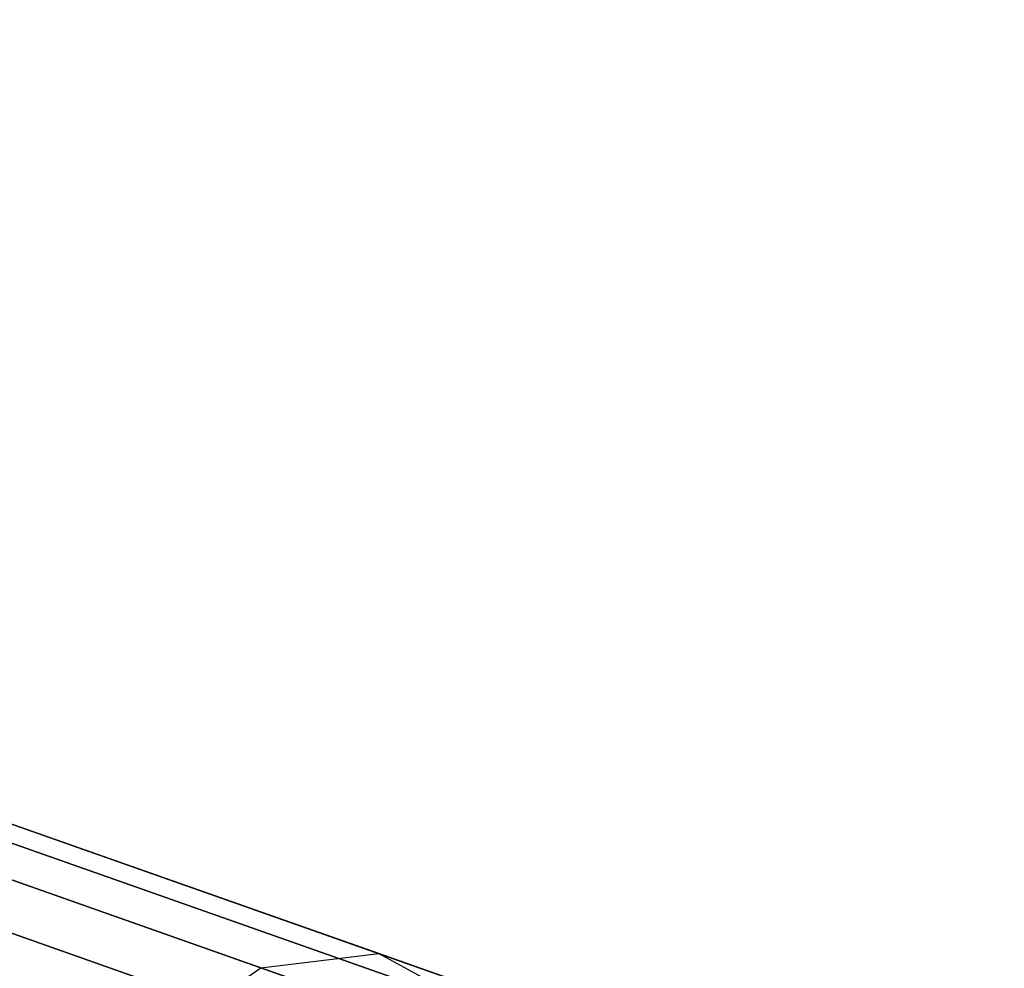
# Model space of a CAD drawing. Extents: x -189 to 189, y -189 to 189.
# Tile 161 of 256: x -171.91 to -169.51, y 61.27 to 63.59. Entities that reach past the tile are written whole.
import ezdxf

# ---------------------------------------------------------------- set-up
doc = ezdxf.new("R2010")
doc.units = 0
doc.header["$LTSCALE"] = 25.4
doc.layers.get('0').update_dxf_attribs({"linetype": 'CONTINUOUS'})

# ---------------------------------------------------------------- blocks, each defined once
blk = doc.blocks.new('CAMELEON-KENAI-C-12244_STL')
at = {"color": 0}
for p, q in [((-177.8944, 63.5887, -30.93), (-170.6397, 61.0323, -140.93)), ((-177.8944, 63.5887, -30.93), (-170.6397, 61.0323, -140.93)), ((-177.4796, 63.5788, -30.9024), (-170.2249, 61.0224, -140.9024)), ((-177.4796, 63.5788, -30.9024), (-170.2249, 61.0224, -140.9024)), ((-177.105, 63.4007, -30.8736), (-169.8503, 60.8443, -140.8736)), ((-177.105, 63.4007, -30.8736), (-169.8503, 60.8443, -140.8736)), ((-176.8353, 63.0852, -30.8485), (-169.5806, 60.5288, -140.8484)), ((-176.8353, 63.0852, -30.8485), (-169.5806, 60.5288, -140.8484)), ((-171.0353, 61.3079, -14.3557), (-172.4318, 61.8, -15.7887)), ((-171.0353, 61.3079, -14.3557), (-172.4318, 61.8, -15.7887)), ((-171.3233, 61.2732, -14.0578), (-172.7473, 61.775, -15.519)), ((-171.3233, 61.2732, -14.0578), (-172.7473, 61.775, -15.519)), ((-170.7932, 61.1765, -14.6672), (-172.161, 61.6585, -16.0708)), ((-170.7932, 61.1765, -14.6672), (-172.161, 61.6585, -16.0708)), ((-170.6389, 60.9017, -14.9385), (-171.9817, 61.3749, -16.3164)), ((-170.6389, 60.9017, -14.9385), (-171.9817, 61.3749, -16.3164)), ((-171.3233, 61.2732, -14.0578), (-171.0353, 61.3079, -14.3557)), ((-171.3233, 61.2732, -14.0578), (-171.0353, 61.3079, -14.3557)), ((-171.0353, 61.3079, -14.3557), (-170.7932, 61.1765, -14.6672)), ((-169.5078, 60.7696, -13.0818), (-171.0353, 61.3079, -14.3557)), ((-169.5078, 60.7696, -13.0818), (-171.0353, 61.3079, -14.3557)), ((-171.0353, 61.3079, -14.3557), (-170.7932, 61.1765, -14.6672)), ((-171.6075, 61.0783, -13.8251), (-171.3233, 61.2732, -14.0578)), ((-171.6075, 61.0783, -13.8251), (-171.3233, 61.2732, -14.0578)), ((-169.7657, 60.7243, -12.7588), (-171.3233, 61.2732, -14.0578)), ((-169.7657, 60.7243, -12.7588), (-171.3233, 61.2732, -14.0578))]:
    blk.add_line(p, q, dxfattribs=at)

msp = doc.modelspace()

# ---------------------------------------------------------------- block references
at = {"color": 0}
msp.add_blockref('CAMELEON-KENAI-C-12244_STL', (0, 0), dxfattribs=at)

doc.saveas('drawing.dxf')
